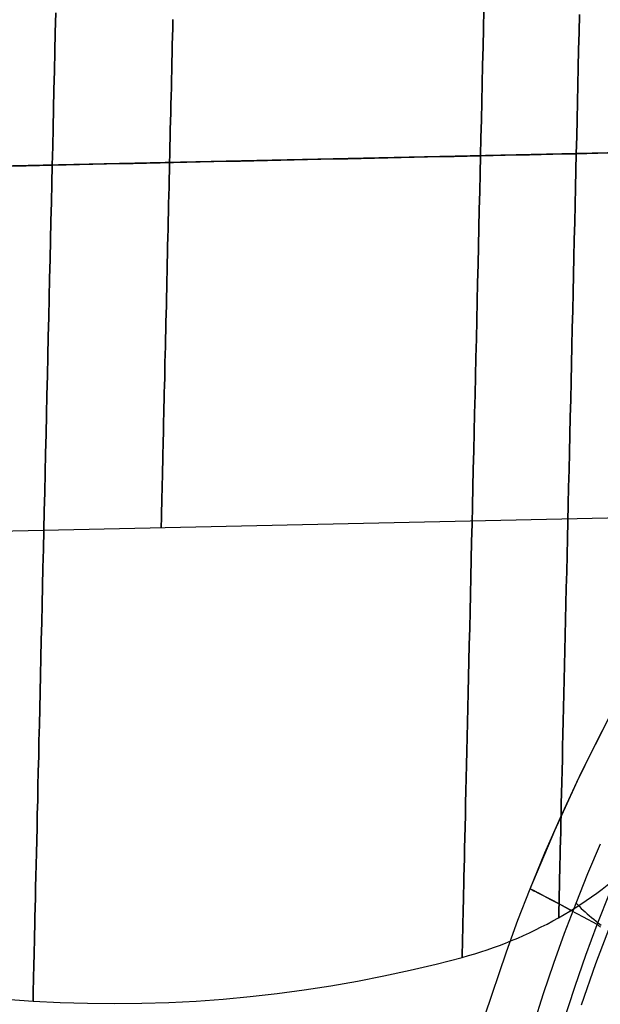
# Model space of a CAD drawing. Extents: x 35624 to 36541, y 4015 to 4839.
# Tile 35 of 150: x 35704 to 35784, y 4559 to 4695. Entities that reach past the tile are written whole.
import ezdxf

# ---------------------------------------------------------------- set-up
doc = ezdxf.new("R2010")
doc.units = 0
for name, color, linetype in [('FUSTO_INTERNO', 200, 'CONTINUOUS'), ('GAMBE', 96, 'CONTINUOUS'), ('IGES_LEVEL_1', 4, 'CONTINUOUS'), ('IGES_LEVEL_3', 87, 'CONTINUOUS')]:
    doc.layers.add(name, color=color, linetype=linetype)

msp = doc.modelspace()

# ---------------------------------------------------------------- linework, layer by layer
at = {"layer": 'FUSTO_INTERNO'}
for p, q in [((35783.31, 4594.68, -207.45), (35785.75, 4599.44, -207.45)), ((35780.96, 4589.86, -207.45), (35783.31, 4594.68, -207.45)), ((35778.71, 4585, -207.45), (35780.96, 4589.86, -207.45)), ((35776.57, 4580.1, -207.45), (35778.71, 4585, -207.45)), ((35774.53, 4575.15, -207.45), (35776.57, 4580.1, -207.45)), ((35772.85, 4570.8, -207.45), (35774.53, 4575.15, -207.45)), ((35771.24, 4566.43, -207.45), (35772.85, 4570.8, -207.45)), ((35768.26, 4557.61, -207.45), (35771.24, 4566.43, -207.45))]:
    msp.add_line(p, q, dxfattribs=at)
at = {"layer": 'GAMBE'}
for p, q in [((35785.71, 4570.44, -380.01), (35783.56, 4564.79, -380.01)), ((35783.56, 4564.79, -380.01), (35781.57, 4559.09, -380.01))]:
    msp.add_line(p, q, dxfattribs=at)
at = {"layer": 'IGES_LEVEL_1'}
for p, q in [((35781.58, 4591.17, -208.45), (35785.52, 4598.98, -208.45)), ((35777.92, 4583.22, -208.45), (35781.58, 4591.17, -208.45)), ((35774.53, 4575.15, -208.45), (35777.92, 4583.22, -208.45)), ((35782.51, 4577.27, -137), (35784.24, 4581.35, -137)), ((35780.86, 4573.17, -137), (35782.51, 4577.27, -137)), ((35772.85, 4570.8, -208.45), (35774.53, 4575.15, -208.45)), ((35774.63, 4575.09, -217.43), (35774.54, 4575.15, -207.29)), ((35774.54, 4575.15, -207.29), (35774.67, 4575.08, -197.16)), ((35774.97, 4574.91, -227.55), (35774.63, 4575.09, -217.43)), ((35774.67, 4575.08, -197.16), (35775.05, 4574.88, -187.04)), ((35775.55, 4574.61, -237.65), (35774.97, 4574.91, -227.55)), ((35775.05, 4574.88, -187.04), (35775.66, 4574.57, -176.94)), ((35776.36, 4574.18, -247.72), (35775.55, 4574.61, -237.65)), ((35775.66, 4574.57, -176.94), (35776.51, 4574.13, -166.88)), ((35777.4, 4573.64, -257.75), (35776.36, 4574.18, -247.72)), ((35776.51, 4574.13, -166.88), (35777.59, 4573.57, -156.86)), ((35783.8, 4570.22, -297.2), (35785.57, 4574.71, -297.2)), ((35778.67, 4572.96, -267.72), (35777.4, 4573.64, -257.75)), ((35777.59, 4573.57, -156.86), (35778.9, 4572.88, -146.9)), ((35780.16, 4572.17, -277.62), (35778.67, 4572.96, -267.72)), ((35778.9, 4572.88, -146.9), (35780.43, 4572.07, -137)), ((35779.29, 4569.03, -137), (35780.86, 4573.17, -137)), ((35780.86, 4573.17, -137), (35781.09, 4572.93, -135.97)), ((35781.09, 4572.93, -135.97), (35781.33, 4572.69, -134.97)), ((35781.33, 4572.69, -134.97), (35781.58, 4572.44, -134)), ((35781.88, 4571.25, -287.45), (35780.16, 4572.17, -277.62)), ((35781.58, 4572.44, -134), (35781.84, 4572.2, -133.06)), ((35781.84, 4572.2, -133.06), (35782.11, 4571.95, -132.15)), ((35783.8, 4570.22, -297.2), (35781.88, 4571.25, -287.45)), ((35782.11, 4571.95, -132.15), (35782.4, 4571.7, -131.27)), ((35782.4, 4571.7, -131.27), (35782.69, 4571.45, -130.41)), ((35782.69, 4571.45, -130.41), (35783, 4571.19, -129.58)), ((35771.24, 4566.43, -208.45), (35772.85, 4570.8, -208.45)), ((35782.22, 4565.98, -297.2), (35783.8, 4570.22, -297.2)), ((35783, 4571.19, -129.58), (35783.32, 4570.93, -128.77)), ((35783.32, 4570.93, -128.77), (35783.65, 4570.67, -127.99)), ((35783.65, 4570.67, -127.99), (35783.98, 4570.4, -127.23)), ((35783.8, 4570.22, -297.2), (35783.86, 4570.16, -297.52)), ((35783.86, 4570.16, -297.52), (35783.93, 4570.1, -297.83)), ((35783.93, 4570.1, -297.83), (35784, 4570.03, -298.15)), ((35783.98, 4570.4, -127.23), (35784.33, 4570.14, -126.49)), ((35784, 4570.03, -298.15), (35784.08, 4569.97, -298.46)), ((35784.08, 4569.97, -298.46), (35784.24, 4569.83, -299.07)), ((35777.8, 4564.86, -137), (35779.29, 4569.03, -137)), ((35768.26, 4557.61, -208.45), (35771.24, 4566.43, -208.45)), ((35780.72, 4561.71, -297.2), (35782.22, 4565.98, -297.2)), ((35776.39, 4560.67, -137), (35777.8, 4564.86, -137)), ((35775.05, 4556.45, -137), (35776.39, 4560.67, -137)), ((35777.93, 4553.11, -297.2), (35780.72, 4561.71, -297.2))]:
    msp.add_line(p, q, dxfattribs=at)
at = {"layer": 'IGES_LEVEL_3'}
for p, q in [((35768.14, 4696.56, 185.86), (35768.08, 4694, 186.3)), ((35768.08, 4694, -30.35), (35768.14, 4696.56, -29.91)), ((35709.05, 4696.13, -34.53), (35708.98, 4693.45, -34.98)), ((35708.98, 4693.45, 190.94), (35709.05, 4696.13, 190.48)), ((35725.21, 4695.21, 31.96), (35725.19, 4694.05, 31.49)), ((35725.19, 4694.05, 124.47), (35725.21, 4695.21, 123.99)), ((35781.34, 4695.91, -24.85), (35781.28, 4693.46, -25.27)), ((35781.28, 4693.46, 181.22), (35781.34, 4695.91, 180.8)), ((35725.19, 4694.05, 31.49), (35725.16, 4692.88, 31.05)), ((35725.16, 4692.88, 124.91), (35725.19, 4694.05, 124.47)), ((35768.08, 4694, 186.3), (35768.03, 4691.44, 186.68)), ((35768.03, 4691.44, -30.73), (35768.08, 4694, -30.35)), ((35708.98, 4693.45, -34.98), (35708.92, 4690.79, -35.38)), ((35708.92, 4690.79, 191.33), (35708.98, 4693.45, 190.94)), ((35725.16, 4692.88, 31.05), (35725.13, 4691.71, 30.64)), ((35725.13, 4691.71, 125.32), (35725.16, 4692.88, 124.91)), ((35781.28, 4693.46, -25.27), (35781.22, 4691.02, -25.62)), ((35781.22, 4691.02, 181.58), (35781.28, 4693.46, 181.22)), ((35725.13, 4691.71, 30.64), (35725.11, 4690.53, 30.26)), ((35725.11, 4690.53, 125.7), (35725.13, 4691.71, 125.32)), ((35768.03, 4691.44, 186.68), (35767.97, 4688.9, 186.99)), ((35767.97, 4688.9, -31.04), (35768.03, 4691.44, -30.73)), ((35781.22, 4691.02, -25.62), (35781.17, 4688.6, -25.93)), ((35781.17, 4688.6, 181.88), (35781.22, 4691.02, 181.58)), ((35708.92, 4690.79, -35.38), (35708.86, 4688.13, -35.71)), ((35708.86, 4688.13, 191.66), (35708.92, 4690.79, 191.33)), ((35725.11, 4690.53, 30.26), (35725.08, 4689.36, 29.91)), ((35725.08, 4689.36, 126.05), (35725.11, 4690.53, 125.7)), ((35725.08, 4689.36, 29.91), (35725.05, 4688.18, 29.59)), ((35725.05, 4688.18, 126.37), (35725.08, 4689.36, 126.05)), ((35767.97, 4688.9, 186.99), (35767.91, 4686.36, 187.25)), ((35767.91, 4686.36, -31.3), (35767.97, 4688.9, -31.04)), ((35781.17, 4688.6, -25.93), (35781.11, 4686.19, -26.17)), ((35781.11, 4686.19, 182.12), (35781.17, 4688.6, 181.88)), ((35708.86, 4688.13, -35.71), (35708.8, 4685.49, -35.97)), ((35708.8, 4685.49, 191.93), (35708.86, 4688.13, 191.66)), ((35725.02, 4687, 29.3), (35725, 4685.83, 29.04)), ((35725, 4685.83, 126.91), (35725.02, 4687, 126.65)), ((35725.05, 4688.18, 29.59), (35725.02, 4687, 29.3)), ((35725.02, 4687, 126.65), (35725.05, 4688.18, 126.37)), ((35708.8, 4685.49, -35.97), (35708.74, 4682.87, -36.18)), ((35708.74, 4682.87, 192.13), (35708.8, 4685.49, 191.93)), ((35725, 4685.83, 29.04), (35724.97, 4684.65, 28.81)), ((35724.97, 4684.65, 127.14), (35725, 4685.83, 126.91)), ((35767.91, 4686.36, 187.25), (35767.85, 4683.85, 187.45)), ((35767.85, 4683.85, -31.49), (35767.91, 4686.36, -31.3)), ((35781.11, 4686.19, -26.17), (35781.06, 4683.79, -26.36)), ((35781.06, 4683.79, 182.31), (35781.11, 4686.19, 182.12)), ((35724.97, 4684.65, 28.81), (35724.94, 4683.49, 28.61)), ((35724.94, 4683.49, 127.34), (35724.97, 4684.65, 127.14)), ((35708.74, 4682.87, -36.18), (35708.68, 4680.26, -36.32)), ((35708.68, 4680.26, 192.28), (35708.74, 4682.87, 192.13)), ((35724.94, 4683.49, 28.61), (35724.92, 4682.32, 28.44)), ((35724.92, 4682.32, 127.51), (35724.94, 4683.49, 127.34)), ((35767.85, 4683.85, 187.45), (35767.79, 4681.35, 187.58)), ((35767.79, 4681.35, -31.63), (35767.85, 4683.85, -31.49)), ((35781.06, 4683.79, -26.36), (35781, 4681.41, -26.49)), ((35781, 4681.41, 182.44), (35781.06, 4683.79, 182.31)), ((35724.92, 4682.32, 28.44), (35724.89, 4681.16, 28.3)), ((35724.89, 4681.16, 127.66), (35724.92, 4682.32, 127.51)), ((35781, 4681.41, -26.49), (35780.95, 4679.05, -26.57)), ((35780.95, 4679.05, 182.52), (35781, 4681.41, 182.44)), ((35708.68, 4680.26, -36.32), (35708.62, 4677.68, -36.41)), ((35708.62, 4677.68, 192.36), (35708.68, 4680.26, 192.28)), ((35724.89, 4681.16, 28.3), (35724.86, 4680.01, 28.18)), ((35724.86, 4680.01, 127.77), (35724.89, 4681.16, 127.66)), ((35767.79, 4681.35, 187.58), (35767.74, 4678.87, 187.67)), ((35767.74, 4678.87, -31.71), (35767.79, 4681.35, -31.63)), ((35724.84, 4678.86, 28.09), (35724.81, 4677.72, 28.03)), ((35724.81, 4677.72, 127.93), (35724.84, 4678.86, 127.86)), ((35724.86, 4680.01, 28.18), (35724.84, 4678.86, 28.09)), ((35724.84, 4678.86, 127.86), (35724.86, 4680.01, 127.77)), ((35767.74, 4678.87, 187.67), (35767.68, 4676.41, 187.69)), ((35767.68, 4676.41, -31.74), (35767.74, 4678.87, -31.71)), ((35780.95, 4679.05, -26.57), (35780.9, 4676.7, -26.59)), ((35780.9, 4676.7, 182.55), (35780.95, 4679.05, 182.52)), ((35708.62, 4677.68, -36.41), (35708.56, 4675.12, -36.44)), ((35708.56, 4675.12, 192.39), (35708.62, 4677.68, 192.36)), ((35724.81, 4677.72, 28.03), (35724.79, 4676.59, 27.99)), ((35724.79, 4676.59, 127.96), (35724.81, 4677.72, 127.93)), ((35790.05, 4676.9, 27.98), (35659.47, 4674.04, 27.98)), ((35790.05, 4676.9, 127.98), (35659.47, 4674.04, 127.98)), ((35724.79, 4676.59, 27.99), (35724.76, 4675.47, 27.98)), ((35724.76, 4675.47, 127.98), (35724.79, 4676.59, 127.96)), ((35767.68, 4676.41, 187.69), (35767.62, 4673.96, 187.67)), ((35767.62, 4673.96, -31.71), (35767.68, 4676.41, -31.74)), ((35780.9, 4676.7, -26.59), (35780.84, 4674.36, -26.57)), ((35780.84, 4674.36, 182.52), (35780.9, 4676.7, 182.55)), ((35708.56, 4675.12, -36.44), (35708.5, 4672.55, -36.41)), ((35708.5, 4672.55, 192.36), (35708.56, 4675.12, 192.39)), ((35724.76, 4675.47, 27.98), (35724.73, 4674.35, 27.99)), ((35724.73, 4674.35, 127.96), (35724.76, 4675.47, 127.98)), ((35724.73, 4674.35, 27.99), (35724.71, 4673.22, 28.03)), ((35724.71, 4673.22, 127.93), (35724.73, 4674.35, 127.96)), ((35767.62, 4673.96, 187.67), (35767.57, 4671.48, 187.58)), ((35767.57, 4671.48, -31.63), (35767.62, 4673.96, -31.71)), ((35780.84, 4674.36, -26.57), (35780.79, 4672, -26.49)), ((35780.79, 4672, 182.44), (35780.84, 4674.36, 182.52)), ((35708.5, 4672.55, -36.41), (35708.44, 4669.97, -36.32)), ((35708.44, 4669.97, 192.28), (35708.5, 4672.55, 192.36)), ((35724.68, 4672.08, 28.09), (35724.66, 4670.94, 28.18)), ((35724.66, 4670.94, 127.77), (35724.68, 4672.08, 127.86)), ((35724.71, 4673.22, 28.03), (35724.68, 4672.08, 28.09)), ((35724.68, 4672.08, 127.86), (35724.71, 4673.22, 127.93)), ((35780.79, 4672, -26.49), (35780.73, 4669.62, -26.36)), ((35780.73, 4669.62, 182.31), (35780.79, 4672, 182.44)), ((35724.66, 4670.94, 28.18), (35724.63, 4669.78, 28.3)), ((35724.63, 4669.78, 127.66), (35724.66, 4670.94, 127.77)), ((35767.57, 4671.48, 187.58), (35767.51, 4668.98, 187.45)), ((35767.51, 4668.98, -31.49), (35767.57, 4671.48, -31.63)), ((35708.44, 4669.97, -36.32), (35708.38, 4667.36, -36.18)), ((35708.38, 4667.36, 192.13), (35708.44, 4669.97, 192.28)), ((35724.63, 4669.78, 28.3), (35724.6, 4668.62, 28.44)), ((35724.6, 4668.62, 127.51), (35724.63, 4669.78, 127.66)), ((35780.73, 4669.62, -26.36), (35780.68, 4667.22, -26.17)), ((35780.68, 4667.22, 182.12), (35780.73, 4669.62, 182.31)), ((35724.6, 4668.62, 28.44), (35724.58, 4667.46, 28.61)), ((35724.58, 4667.46, 127.34), (35724.6, 4668.62, 127.51)), ((35767.51, 4668.98, 187.45), (35767.45, 4666.46, 187.25)), ((35767.45, 4666.46, -31.3), (35767.51, 4668.98, -31.49)), ((35708.38, 4667.36, -36.18), (35708.32, 4664.74, -35.97)), ((35708.32, 4664.74, 191.93), (35708.38, 4667.36, 192.13)), ((35724.58, 4667.46, 28.61), (35724.55, 4666.29, 28.81)), ((35724.55, 4666.29, 127.14), (35724.58, 4667.46, 127.34)), ((35767.45, 4666.46, 187.25), (35767.39, 4663.93, 186.99)), ((35767.39, 4663.93, -31.04), (35767.45, 4666.46, -31.3)), ((35780.68, 4667.22, -26.17), (35780.62, 4664.81, -25.93)), ((35780.62, 4664.81, 181.88), (35780.68, 4667.22, 182.12)), ((35724.52, 4665.12, 29.04), (35724.49, 4663.94, 29.3)), ((35724.49, 4663.94, 126.65), (35724.52, 4665.12, 126.91)), ((35724.55, 4666.29, 28.81), (35724.52, 4665.12, 29.04)), ((35724.52, 4665.12, 126.91), (35724.55, 4666.29, 127.14)), ((35708.32, 4664.74, -35.97), (35708.26, 4662.1, -35.71)), ((35708.26, 4662.1, 191.66), (35708.32, 4664.74, 191.93)), ((35724.49, 4663.94, 29.3), (35724.47, 4662.76, 29.59)), ((35724.47, 4662.76, 126.37), (35724.49, 4663.94, 126.65)), ((35767.39, 4663.93, 186.99), (35767.33, 4661.39, 186.68)), ((35767.33, 4661.39, -30.73), (35767.39, 4663.93, -31.04)), ((35780.62, 4664.81, -25.93), (35780.57, 4662.38, -25.62)), ((35780.57, 4662.38, 181.58), (35780.62, 4664.81, 181.88)), ((35724.47, 4662.76, 29.59), (35724.44, 4661.59, 29.91)), ((35724.44, 4661.59, 126.05), (35724.47, 4662.76, 126.37)), ((35780.57, 4662.38, -25.62), (35780.51, 4659.94, -25.27)), ((35780.51, 4659.94, 181.22), (35780.57, 4662.38, 181.58)), ((35708.26, 4662.1, -35.71), (35708.2, 4659.45, -35.38)), ((35708.2, 4659.45, 191.33), (35708.26, 4662.1, 191.66)), ((35724.44, 4661.59, 29.91), (35724.41, 4660.41, 30.26)), ((35724.41, 4660.41, 125.7), (35724.44, 4661.59, 126.05)), ((35767.33, 4661.39, 186.68), (35767.28, 4658.83, 186.3)), ((35767.28, 4658.83, -30.35), (35767.33, 4661.39, -30.73)), ((35724.41, 4660.41, 30.26), (35724.39, 4659.23, 30.64)), ((35724.39, 4659.23, 125.32), (35724.41, 4660.41, 125.7)), ((35780.51, 4659.94, -25.27), (35780.45, 4657.5, -24.85)), ((35780.45, 4657.5, 180.8), (35780.51, 4659.94, 181.22)), ((35708.2, 4659.45, -35.38), (35708.14, 4656.78, -34.98)), ((35708.14, 4656.78, 190.94), (35708.2, 4659.45, 191.33)), ((35724.39, 4659.23, 30.64), (35724.36, 4658.06, 31.05)), ((35724.36, 4658.06, 124.91), (35724.39, 4659.23, 125.32)), ((35767.28, 4658.83, 186.3), (35767.22, 4656.26, 185.86)), ((35767.22, 4656.26, -29.91), (35767.28, 4658.83, -30.35)), ((35724.36, 4658.06, 31.05), (35724.33, 4656.9, 31.49)), ((35724.33, 4656.9, 124.47), (35724.36, 4658.06, 124.91)), ((35780.45, 4657.5, -24.85), (35780.4, 4655.04, -24.37)), ((35780.4, 4655.04, 180.32), (35780.45, 4657.5, 180.8)), ((35708.14, 4656.78, -34.98), (35708.08, 4654.1, -34.53)), ((35708.08, 4654.1, 190.48), (35708.14, 4656.78, 190.94)), ((35724.31, 4655.73, 31.96), (35724.28, 4654.58, 32.46)), ((35724.28, 4654.58, 123.49), (35724.31, 4655.73, 123.99)), ((35724.33, 4656.9, 31.49), (35724.31, 4655.73, 31.96)), ((35724.31, 4655.73, 123.99), (35724.33, 4656.9, 124.47)), ((35767.22, 4656.26, 185.86), (35767.16, 4653.69, 185.36)), ((35767.16, 4653.69, -29.4), (35767.22, 4656.26, -29.91)), ((35724.28, 4654.58, 32.46), (35724.25, 4653.43, 33)), ((35724.25, 4653.43, 122.96), (35724.28, 4654.58, 123.49)), ((35780.4, 4655.04, -24.37), (35780.34, 4652.59, -23.83)), ((35780.34, 4652.59, 179.78), (35780.4, 4655.04, 180.32)), ((35708.08, 4654.1, -34.53), (35708.02, 4651.42, -34)), ((35708.02, 4651.42, 189.95), (35708.08, 4654.1, 190.48)), ((35724.25, 4653.43, 33), (35724.23, 4652.29, 33.56)), ((35724.23, 4652.29, 122.39), (35724.25, 4653.43, 122.96)), ((35767.16, 4653.69, 185.36), (35767.1, 4651.11, 184.79)), ((35767.1, 4651.11, -28.84), (35767.16, 4653.69, -29.4)), ((35724.23, 4652.29, 33.56), (35724.2, 4651.16, 34.16)), ((35724.2, 4651.16, 121.8), (35724.23, 4652.29, 122.39)), ((35780.34, 4652.59, -23.83), (35780.28, 4650.12, -23.22)), ((35780.28, 4650.12, 179.18), (35780.34, 4652.59, 179.78)), ((35708.02, 4651.42, -34), (35707.96, 4648.73, -33.41)), ((35707.96, 4648.73, 189.36), (35708.02, 4651.42, 189.95)), ((35724.2, 4651.16, 34.16), (35724.18, 4650.05, 34.78)), ((35724.18, 4650.05, 121.17), (35724.2, 4651.16, 121.8)), ((35767.1, 4651.11, 184.79), (35767.04, 4648.53, 184.16)), ((35767.04, 4648.53, -28.2), (35767.1, 4651.11, -28.84)), ((35780.28, 4650.12, -23.22), (35780.23, 4647.66, -22.56)), ((35780.23, 4647.66, 178.51), (35780.28, 4650.12, 179.18)), ((35724.15, 4648.94, 35.44), (35724.12, 4647.86, 36.13)), ((35724.12, 4647.86, 119.83), (35724.15, 4648.94, 120.51)), ((35724.18, 4650.05, 34.78), (35724.15, 4648.94, 35.44)), ((35724.15, 4648.94, 120.51), (35724.18, 4650.05, 121.17)), ((35707.96, 4648.73, -33.41), (35707.89, 4646.04, -32.75)), ((35707.89, 4646.04, 188.7), (35707.96, 4648.73, 189.36)), ((35724.12, 4647.86, 36.13), (35724.1, 4646.78, 36.84)), ((35724.1, 4646.78, 119.11), (35724.12, 4647.86, 119.83)), ((35767.04, 4648.53, 184.16), (35766.98, 4645.94, 183.46)), ((35766.98, 4645.94, -27.5), (35767.04, 4648.53, -28.2)), ((35780.23, 4647.66, -22.56), (35780.17, 4645.2, -21.83)), ((35780.17, 4645.2, 177.78), (35780.23, 4647.66, 178.51)), ((35724.1, 4646.78, 36.84), (35724.08, 4645.72, 37.59)), ((35724.08, 4645.72, 118.37), (35724.1, 4646.78, 119.11)), ((35707.89, 4646.04, -32.75), (35707.83, 4643.34, -32.02)), ((35707.83, 4643.34, 187.97), (35707.89, 4646.04, 188.7)), ((35724.05, 4644.68, 38.36), (35724.03, 4643.66, 39.16)), ((35724.03, 4643.66, 116.79), (35724.05, 4644.68, 117.59)), ((35724.08, 4645.72, 37.59), (35724.05, 4644.68, 38.36)), ((35724.05, 4644.68, 117.59), (35724.08, 4645.72, 118.37)), ((35766.98, 4645.94, 183.46), (35766.92, 4643.36, 182.69)), ((35766.92, 4643.36, -26.74), (35766.98, 4645.94, -27.5)), ((35780.17, 4645.2, -21.83), (35780.12, 4642.74, -21.03)), ((35780.12, 4642.74, 176.98), (35780.17, 4645.2, 177.78)), ((35707.83, 4643.34, -32.02), (35707.77, 4640.65, -31.22)), ((35707.77, 4640.65, 187.17), (35707.83, 4643.34, 187.97)), ((35724.03, 4643.66, 39.16), (35724.01, 4642.66, 39.99)), ((35724.01, 4642.66, 115.97), (35724.03, 4643.66, 116.79)), ((35766.92, 4643.36, 182.69), (35766.86, 4640.78, 181.86)), ((35766.86, 4640.78, -25.91), (35766.92, 4643.36, -26.74)), ((35724.01, 4642.66, 39.99), (35723.98, 4641.68, 40.84)), ((35723.98, 4641.68, 115.11), (35724.01, 4642.66, 115.97)), ((35780.12, 4642.74, -21.03), (35780.06, 4640.29, -20.17)), ((35780.06, 4640.29, 176.13), (35780.12, 4642.74, 176.98)), ((35707.77, 4640.65, -31.22), (35707.71, 4637.96, -30.35)), ((35707.71, 4637.96, 186.31), (35707.77, 4640.65, 187.17)), ((35723.96, 4640.72, 41.72), (35723.94, 4639.79, 42.62)), ((35723.94, 4639.79, 113.33), (35723.96, 4640.72, 114.24)), ((35723.98, 4641.68, 40.84), (35723.96, 4640.72, 41.72)), ((35723.96, 4640.72, 114.24), (35723.98, 4641.68, 115.11)), ((35766.86, 4640.78, 181.86), (35766.8, 4638.21, 180.96)), ((35766.8, 4638.21, -25), (35766.86, 4640.78, -25.91)), ((35723.94, 4639.79, 42.62), (35723.92, 4638.87, 43.55)), ((35723.92, 4638.87, 112.41), (35723.94, 4639.79, 113.33)), ((35780.06, 4640.29, -20.17), (35780, 4637.85, -19.25)), ((35780, 4637.85, 175.2), (35780.06, 4640.29, 176.13)), ((35707.71, 4637.96, -30.35), (35707.65, 4635.28, -29.41)), ((35707.65, 4635.28, 185.37), (35707.71, 4637.96, 186.31)), ((35723.9, 4637.99, 44.5), (35723.88, 4637.13, 45.47)), ((35723.88, 4637.13, 110.48), (35723.9, 4637.99, 111.46)), ((35723.92, 4638.87, 43.55), (35723.9, 4637.99, 44.5)), ((35723.9, 4637.99, 111.46), (35723.92, 4638.87, 112.41)), ((35766.8, 4638.21, 180.96), (35766.74, 4635.65, 179.99)), ((35766.74, 4635.65, -24.04), (35766.8, 4638.21, -25)), ((35723.88, 4637.13, 45.47), (35723.86, 4636.29, 46.46)), ((35723.86, 4636.29, 109.49), (35723.88, 4637.13, 110.48)), ((35780, 4637.85, -19.25), (35779.95, 4635.42, -18.26)), ((35779.95, 4635.42, 174.22), (35780, 4637.85, 175.2)), ((35707.65, 4635.28, -29.41), (35707.59, 4632.61, -28.4)), ((35707.59, 4632.61, 184.36), (35707.65, 4635.28, 185.37)), ((35723.84, 4635.48, 47.47), (35723.82, 4634.7, 48.5)), ((35723.82, 4634.7, 107.45), (35723.84, 4635.48, 108.48)), ((35723.86, 4636.29, 46.46), (35723.84, 4635.48, 47.47)), ((35723.84, 4635.48, 108.48), (35723.86, 4636.29, 109.49)), ((35766.74, 4635.65, 179.99), (35766.68, 4633.1, 178.95)), ((35766.68, 4633.1, -23), (35766.74, 4635.65, -24.04)), ((35779.95, 4635.42, -18.26), (35779.89, 4633.01, -17.21)), ((35779.89, 4633.01, 173.16), (35779.95, 4635.42, 174.22)), ((35723.81, 4633.95, 49.55), (35723.79, 4633.23, 50.62)), ((35723.79, 4633.23, 105.34), (35723.81, 4633.95, 106.4)), ((35723.82, 4634.7, 48.5), (35723.81, 4633.95, 49.55)), ((35723.81, 4633.95, 106.4), (35723.82, 4634.7, 107.45)), ((35707.59, 4632.61, -28.4), (35707.52, 4629.95, -27.32)), ((35707.52, 4629.95, 183.28), (35707.59, 4632.61, 184.36)), ((35723.77, 4632.54, 51.7), (35723.76, 4631.88, 52.79)), ((35723.76, 4631.88, 103.16), (35723.77, 4632.54, 104.26)), ((35723.79, 4633.23, 50.62), (35723.77, 4632.54, 51.7)), ((35723.77, 4632.54, 104.26), (35723.79, 4633.23, 105.34)), ((35766.68, 4633.1, 178.95), (35766.63, 4630.57, 177.85)), ((35766.63, 4630.57, -21.9), (35766.68, 4633.1, -23)), ((35779.89, 4633.01, -17.21), (35779.84, 4630.61, -16.09)), ((35779.84, 4630.61, 172.05), (35779.89, 4633.01, 173.16)), ((35723.74, 4631.24, 53.89), (35723.73, 4630.64, 55.01)), ((35723.73, 4630.64, 100.94), (35723.74, 4631.24, 102.06)), ((35723.76, 4631.88, 52.79), (35723.74, 4631.24, 53.89)), ((35723.74, 4631.24, 102.06), (35723.76, 4631.88, 103.16)), ((35707.52, 4629.95, -27.32), (35707.46, 4627.31, -26.17)), ((35707.46, 4627.31, 182.12), (35707.52, 4629.95, 183.28)), ((35723.72, 4630.07, 56.14), (35723.7, 4629.53, 57.28)), ((35723.7, 4629.53, 98.68), (35723.72, 4630.07, 99.81)), ((35723.73, 4630.64, 55.01), (35723.72, 4630.07, 56.14)), ((35723.72, 4630.07, 99.81), (35723.73, 4630.64, 100.94)), ((35766.63, 4630.57, 177.85), (35766.57, 4628.05, 176.68)), ((35766.57, 4628.05, -20.72), (35766.63, 4630.57, -21.9)), ((35779.84, 4630.61, -16.09), (35779.78, 4628.23, -14.91)), ((35779.78, 4628.23, 170.86), (35779.84, 4630.61, 172.05)), ((35723.68, 4628.55, 59.57), (35723.67, 4628.1, 60.73)), ((35723.67, 4628.1, 95.22), (35723.68, 4628.55, 96.38)), ((35723.69, 4629.02, 58.42), (35723.68, 4628.55, 59.57)), ((35723.68, 4628.55, 96.38), (35723.69, 4629.02, 97.53)), ((35723.7, 4629.53, 57.28), (35723.69, 4629.02, 58.42)), ((35723.69, 4629.02, 97.53), (35723.7, 4629.53, 98.68)), ((35707.46, 4627.31, -26.17), (35707.4, 4624.68, -24.95)), ((35707.4, 4624.68, 180.9), (35707.46, 4627.31, 182.12)), ((35723.65, 4627.31, 63.05), (35723.64, 4626.95, 64.22)), ((35723.64, 4626.95, 91.73), (35723.65, 4627.31, 92.9)), ((35723.66, 4627.69, 61.89), (35723.65, 4627.31, 63.05)), ((35723.65, 4627.31, 92.9), (35723.66, 4627.69, 94.06)), ((35723.67, 4628.1, 60.73), (35723.66, 4627.69, 61.89)), ((35723.66, 4627.69, 94.06), (35723.67, 4628.1, 95.22)), ((35766.57, 4628.05, 176.68), (35766.51, 4625.55, 175.44)), ((35766.51, 4625.55, -19.48), (35766.57, 4628.05, -20.72)), ((35779.78, 4628.23, -14.91), (35779.73, 4625.87, -13.66)), ((35779.73, 4625.87, 169.62), (35779.78, 4628.23, 170.86)), ((35788.89, 4626.44, 77.98), (35658.31, 4623.57, 77.98)), ((35723.62, 4625.85, 68.88), (35723.61, 4625.64, 70.04)), ((35723.61, 4625.64, 85.92), (35723.62, 4625.85, 87.07)), ((35723.61, 4625.64, 70.04), (35723.61, 4625.47, 71.19)), ((35723.61, 4625.47, 84.76), (35723.61, 4625.64, 85.92)), ((35723.63, 4626.34, 66.55), (35723.62, 4626.08, 67.72)), ((35723.62, 4626.08, 88.24), (35723.63, 4626.34, 89.4)), ((35723.62, 4626.08, 67.72), (35723.62, 4625.85, 68.88)), ((35723.62, 4625.85, 87.07), (35723.62, 4626.08, 88.24)), ((35723.64, 4626.63, 65.39), (35723.63, 4626.34, 66.55)), ((35723.63, 4626.34, 89.4), (35723.64, 4626.63, 90.57)), ((35723.64, 4626.95, 64.22), (35723.64, 4626.63, 65.39)), ((35723.64, 4626.63, 90.57), (35723.64, 4626.95, 91.73)), ((35779.73, 4625.87, -13.66), (35779.67, 4623.53, -12.35)), ((35779.67, 4623.53, 168.31), (35779.73, 4625.87, 169.62)), ((35707.4, 4624.68, -24.95), (35707.34, 4622.08, -23.65)), ((35707.34, 4622.08, 179.61), (35707.4, 4624.68, 180.9)), ((35723.61, 4625.33, 72.34), (35723.6, 4625.21, 73.48)), ((35723.6, 4625.21, 82.47), (35723.61, 4625.33, 83.61)), ((35723.6, 4625.21, 73.48), (35723.6, 4625.12, 74.62)), ((35723.6, 4625.12, 81.33), (35723.6, 4625.21, 82.47)), ((35723.6, 4625.12, 74.62), (35723.6, 4625.05, 75.75)), ((35723.6, 4625.05, 80.21), (35723.6, 4625.12, 81.33)), ((35723.6, 4625.05, 75.75), (35723.6, 4625.02, 76.87)), ((35723.6, 4625.02, 79.09), (35723.6, 4625.05, 80.21)), ((35723.6, 4625.02, 76.87), (35723.6, 4625, 77.98)), ((35723.6, 4625, 77.98), (35723.6, 4625.02, 79.09)), ((35723.61, 4625.47, 71.19), (35723.61, 4625.33, 72.34)), ((35723.61, 4625.33, 83.61), (35723.61, 4625.47, 84.76)), ((35766.51, 4625.55, 175.44), (35766.45, 4623.08, 174.13)), ((35766.45, 4623.08, -18.18), (35766.51, 4625.55, -19.48)), ((35766.45, 4623.08, 174.13), (35766.4, 4620.63, 172.75)), ((35766.4, 4620.63, -16.8), (35766.45, 4623.08, -18.18)), ((35779.67, 4623.53, -12.35), (35779.62, 4621.23, -10.98)), ((35779.62, 4621.23, 166.93), (35779.67, 4623.53, 168.31)), ((35707.34, 4622.08, -23.65), (35707.28, 4619.5, -22.29)), ((35707.28, 4619.5, 178.24), (35707.34, 4622.08, 179.61)), ((35766.4, 4620.63, 172.75), (35766.34, 4618.2, 171.31)), ((35766.34, 4618.2, -15.36), (35766.4, 4620.63, -16.8)), ((35779.62, 4621.23, -10.98), (35779.57, 4618.95, -9.55)), ((35779.57, 4618.95, 165.5), (35779.62, 4621.23, 166.93)), ((35707.28, 4619.5, -22.29), (35707.23, 4616.94, -20.86)), ((35707.23, 4616.94, 176.81), (35707.28, 4619.5, 178.24)), ((35779.57, 4618.95, -9.55), (35779.52, 4616.7, -8.05)), ((35779.52, 4616.7, 164), (35779.57, 4618.95, 165.5)), ((35766.34, 4618.2, 171.31), (35766.29, 4615.81, 169.81)), ((35766.29, 4615.81, -13.86), (35766.34, 4618.2, -15.36)), ((35707.23, 4616.94, -20.86), (35707.17, 4614.42, -19.36)), ((35707.17, 4614.42, 175.31), (35707.23, 4616.94, 176.81)), ((35779.52, 4616.7, -8.05), (35779.47, 4614.49, -6.49)), ((35779.47, 4614.49, 162.45), (35779.52, 4616.7, 164)), ((35766.29, 4615.81, 169.81), (35766.23, 4613.46, 168.24)), ((35766.23, 4613.46, -12.29), (35766.29, 4615.81, -13.86)), ((35707.17, 4614.42, -19.36), (35707.11, 4611.92, -17.79)), ((35707.11, 4611.92, 173.74), (35707.17, 4614.42, 175.31)), ((35766.23, 4613.46, 168.24), (35766.18, 4611.14, 166.61)), ((35766.18, 4611.14, -10.65), (35766.23, 4613.46, -12.29)), ((35779.47, 4614.49, -6.49), (35779.42, 4612.31, -4.88)), ((35779.42, 4612.31, 160.83), (35779.47, 4614.49, 162.45)), ((35779.42, 4612.31, -4.88), (35779.37, 4610.18, -3.21)), ((35779.37, 4610.18, 159.16), (35779.42, 4612.31, 160.83)), ((35707.11, 4611.92, -17.79), (35707.05, 4609.47, -16.15)), ((35707.05, 4609.47, 172.1), (35707.11, 4611.92, 173.74)), ((35766.18, 4611.14, 166.61), (35766.13, 4608.85, 164.91)), ((35766.13, 4608.85, -8.96), (35766.18, 4611.14, -10.65)), ((35707.05, 4609.47, -16.15), (35707, 4607.05, -14.45)), ((35707, 4607.05, 170.4), (35707.05, 4609.47, 172.1)), ((35779.37, 4610.18, -3.21), (35779.32, 4608.08, -1.48)), ((35779.32, 4608.08, 157.43), (35779.37, 4610.18, 159.16)), ((35766.13, 4608.85, 164.91), (35766.08, 4606.61, 163.16)), ((35766.08, 4606.61, -7.2), (35766.13, 4608.85, -8.96)), ((35779.32, 4608.08, -1.48), (35779.27, 4606.03, 0.31)), ((35779.27, 4606.03, 155.64), (35779.32, 4608.08, 157.43)), ((35707, 4607.05, -14.45), (35706.94, 4604.67, -12.68)), ((35706.94, 4604.67, 168.63), (35707, 4607.05, 170.4)), ((35766.08, 4606.61, 163.16), (35766.03, 4604.42, 161.34)), ((35766.03, 4604.42, -5.39), (35766.08, 4606.61, -7.2)), ((35779.27, 4606.03, 0.31), (35779.23, 4604.03, 2.15)), ((35779.23, 4604.03, 153.81), (35779.27, 4606.03, 155.64)), ((35706.94, 4604.67, -12.68), (35706.89, 4602.33, -10.85)), ((35706.89, 4602.33, 166.8), (35706.94, 4604.67, 168.63)), ((35766.03, 4604.42, 161.34), (35765.98, 4602.26, 159.47)), ((35765.98, 4602.26, -3.51), (35766.03, 4604.42, -5.39)), ((35779.23, 4604.03, 2.15), (35779.18, 4602.07, 4.04)), ((35779.18, 4602.07, 151.92), (35779.23, 4604.03, 153.81)), ((35706.89, 4602.33, -10.85), (35706.84, 4600.04, -8.96)), ((35706.84, 4600.04, 164.91), (35706.89, 4602.33, 166.8)), ((35765.98, 4602.26, 159.47), (35765.93, 4600.16, 157.54)), ((35765.93, 4600.16, -1.59), (35765.98, 4602.26, -3.51)), ((35779.18, 4602.07, 4.04), (35779.14, 4600.16, 5.97)), ((35779.14, 4600.16, 149.98), (35779.18, 4602.07, 151.92)), ((35706.84, 4600.04, -8.96), (35706.79, 4597.79, -7)), ((35706.79, 4597.79, 162.96), (35706.84, 4600.04, 164.91)), ((35765.93, 4600.16, 157.54), (35765.88, 4598.11, 155.56)), ((35765.88, 4598.11, 0.4), (35765.93, 4600.16, -1.59)), ((35779.14, 4600.16, 5.97), (35779.09, 4598.31, 7.96)), ((35779.09, 4598.31, 147.99), (35779.14, 4600.16, 149.98)), ((35706.79, 4597.79, -7), (35706.73, 4595.6, -4.99)), ((35706.73, 4595.6, 160.95), (35706.79, 4597.79, 162.96)), ((35765.88, 4598.11, 155.56), (35765.83, 4596.11, 153.52)), ((35765.83, 4596.11, 2.43), (35765.88, 4598.11, 0.4)), ((35779.09, 4598.31, 7.96), (35779.05, 4596.51, 9.99)), ((35779.05, 4596.51, 145.96), (35779.09, 4598.31, 147.99)), ((35765.83, 4596.11, 153.52), (35765.79, 4594.16, 151.44)), ((35765.79, 4594.16, 4.51), (35765.83, 4596.11, 2.43)), ((35779.05, 4596.51, 9.99), (35779.01, 4594.76, 12.07)), ((35779.01, 4594.76, 143.89), (35779.05, 4596.51, 145.96)), ((35706.73, 4595.6, -4.99), (35706.69, 4593.46, -2.92)), ((35706.69, 4593.46, 158.88), (35706.73, 4595.6, 160.95)), ((35779.01, 4594.76, 12.07), (35778.97, 4593.07, 14.18)), ((35778.97, 4593.07, 141.77), (35779.01, 4594.76, 143.89)), ((35706.69, 4593.46, -2.92), (35706.64, 4591.37, -0.8)), ((35706.64, 4591.37, 156.76), (35706.69, 4593.46, 158.88)), ((35765.79, 4594.16, 151.44), (35765.75, 4592.27, 149.31)), ((35765.75, 4592.27, 6.65), (35765.79, 4594.16, 4.51)), ((35778.97, 4593.07, 14.18), (35778.94, 4591.44, 16.34)), ((35778.94, 4591.44, 139.61), (35778.97, 4593.07, 141.77)), ((35765.75, 4592.27, 149.31), (35765.7, 4590.44, 147.13)), ((35765.7, 4590.44, 8.82), (35765.75, 4592.27, 6.65)), ((35706.64, 4591.37, -0.8), (35706.59, 4589.34, 1.37)), ((35706.59, 4589.34, 154.58), (35706.64, 4591.37, 156.76)), ((35765.7, 4590.44, 147.13), (35765.66, 4588.67, 144.91)), ((35765.66, 4588.67, 11.04), (35765.7, 4590.44, 8.82)), ((35778.94, 4591.44, 16.34), (35778.9, 4589.87, 18.53)), ((35778.9, 4589.87, 137.42), (35778.94, 4591.44, 139.61)), ((35706.59, 4589.34, 1.37), (35706.55, 4587.37, 3.59)), ((35706.55, 4587.37, 152.36), (35706.59, 4589.34, 154.58)), ((35778.9, 4589.87, 18.53), (35778.87, 4588.36, 20.76)), ((35778.87, 4588.36, 135.2), (35778.9, 4589.87, 137.42)), ((35765.66, 4588.67, 144.91), (35765.62, 4586.96, 142.65)), ((35765.62, 4586.96, 13.3), (35765.66, 4588.67, 11.04)), ((35778.87, 4588.36, 20.76), (35778.83, 4586.91, 23.01)), ((35778.83, 4586.91, 132.94), (35778.87, 4588.36, 135.2)), ((35706.55, 4587.37, 3.59), (35706.5, 4585.46, 5.86)), ((35706.5, 4585.46, 150.09), (35706.55, 4587.37, 152.36)), ((35765.62, 4586.96, 142.65), (35765.59, 4585.31, 140.35)), ((35765.59, 4585.31, 15.6), (35765.62, 4586.96, 13.3)), ((35778.83, 4586.91, 23.01), (35778.8, 4585.53, 25.3)), ((35778.8, 4585.53, 130.65), (35778.83, 4586.91, 132.94)), ((35706.5, 4585.46, 5.86), (35706.46, 4583.61, 8.18)), ((35706.46, 4583.61, 147.78), (35706.5, 4585.46, 150.09)), ((35765.59, 4585.31, 140.35), (35765.55, 4583.72, 138.01)), ((35765.55, 4583.72, 17.94), (35765.59, 4585.31, 15.6)), ((35778.8, 4585.53, 25.3), (35778.77, 4584.21, 27.61)), ((35778.77, 4584.21, 128.34), (35778.8, 4585.53, 130.65)), ((35706.46, 4583.61, 8.18), (35706.42, 4581.83, 10.54)), ((35706.42, 4581.83, 145.42), (35706.46, 4583.61, 147.78)), ((35765.55, 4583.72, 138.01), (35765.52, 4582.2, 135.65)), ((35765.52, 4582.2, 20.31), (35765.55, 4583.72, 17.94)), ((35778.77, 4584.21, 27.61), (35778.74, 4582.95, 29.95)), ((35778.74, 4582.95, 126), (35778.77, 4584.21, 128.34)), ((35765.52, 4582.2, 135.65), (35765.48, 4580.75, 133.25)), ((35765.48, 4580.75, 22.71), (35765.52, 4582.2, 20.31)), ((35778.74, 4582.95, 29.95), (35778.71, 4581.76, 32.31)), ((35778.71, 4581.76, 123.65), (35778.74, 4582.95, 126)), ((35706.42, 4581.83, 10.54), (35706.38, 4580.11, 12.93)), ((35706.38, 4580.11, 143.02), (35706.42, 4581.83, 145.42)), ((35778.71, 4581.76, 32.31), (35778.69, 4580.63, 34.68)), ((35778.69, 4580.63, 121.27), (35778.71, 4581.76, 123.65)), ((35706.38, 4580.11, 12.93), (35706.34, 4578.46, 15.37)), ((35706.34, 4578.46, 140.58), (35706.38, 4580.11, 143.02)), ((35765.48, 4580.75, 133.25), (35765.45, 4579.36, 130.82)), ((35765.45, 4579.36, 25.13), (35765.48, 4580.75, 22.71)), ((35778.66, 4579.57, 37.08), (35778.64, 4578.57, 39.49)), ((35778.64, 4578.57, 116.47), (35778.66, 4579.57, 118.88)), ((35778.69, 4580.63, 34.68), (35778.66, 4579.57, 37.08)), ((35778.66, 4579.57, 118.88), (35778.69, 4580.63, 121.27)), ((35706.34, 4578.46, 15.37), (35706.3, 4576.87, 17.84)), ((35706.3, 4576.87, 138.11), (35706.34, 4578.46, 140.58)), ((35765.42, 4578.04, 128.37), (35765.39, 4576.79, 125.89)), ((35765.39, 4576.79, 30.06), (35765.42, 4578.04, 27.58)), ((35765.45, 4579.36, 130.82), (35765.42, 4578.04, 128.37)), ((35765.42, 4578.04, 27.58), (35765.45, 4579.36, 25.13)), ((35778.64, 4578.57, 39.49), (35778.62, 4577.64, 41.9)), ((35778.62, 4577.64, 114.05), (35778.64, 4578.57, 116.47)), ((35706.3, 4576.87, 17.84), (35706.27, 4575.36, 20.34)), ((35706.27, 4575.36, 135.61), (35706.3, 4576.87, 138.11)), ((35765.39, 4576.79, 125.89), (35765.36, 4575.61, 123.4)), ((35765.36, 4575.61, 32.55), (35765.39, 4576.79, 30.06)), ((35778.6, 4576.77, 44.33), (35778.58, 4575.97, 46.77)), ((35778.58, 4575.97, 109.19), (35778.6, 4576.77, 111.62)), ((35778.62, 4577.64, 41.9), (35778.6, 4576.77, 44.33)), ((35778.6, 4576.77, 111.62), (35778.62, 4577.64, 114.05)), ((35706.27, 4575.36, 20.34), (35706.24, 4573.91, 22.87)), ((35706.24, 4573.91, 133.08), (35706.27, 4575.36, 135.61)), ((35765.36, 4575.61, 123.4), (35765.34, 4574.49, 120.89)), ((35765.34, 4574.49, 35.06), (35765.36, 4575.61, 32.55)), ((35778.58, 4575.97, 46.77), (35778.56, 4575.23, 49.2)), ((35778.56, 4575.23, 106.75), (35778.58, 4575.97, 109.19)), ((35765.34, 4574.49, 120.89), (35765.31, 4573.45, 118.36)), ((35765.31, 4573.45, 37.59), (35765.34, 4574.49, 35.06)), ((35778.55, 4574.56, 51.64), (35778.53, 4573.95, 54.08)), ((35778.53, 4573.95, 101.87), (35778.55, 4574.56, 104.31)), ((35778.56, 4575.23, 49.2), (35778.55, 4574.56, 51.64)), ((35778.55, 4574.56, 104.31), (35778.56, 4575.23, 106.75)), ((35706.24, 4573.91, 22.87), (35706.2, 4572.54, 25.43)), ((35706.2, 4572.54, 130.53), (35706.24, 4573.91, 133.08)), ((35765.31, 4573.45, 118.36), (35765.29, 4572.47, 115.83)), ((35765.29, 4572.47, 40.13), (35765.31, 4573.45, 37.59)), ((35778.51, 4572.92, 58.95), (35778.5, 4572.5, 61.37)), ((35778.5, 4572.5, 94.58), (35778.51, 4572.92, 97)), ((35778.52, 4573.4, 56.52), (35778.51, 4572.92, 58.95)), ((35778.51, 4572.92, 97), (35778.52, 4573.4, 99.44)), ((35778.53, 4573.95, 54.08), (35778.52, 4573.4, 56.52)), ((35778.52, 4573.4, 99.44), (35778.53, 4573.95, 101.87)), ((35706.2, 4572.54, 25.43), (35706.17, 4571.23, 28.01)), ((35706.17, 4571.23, 127.95), (35706.2, 4572.54, 130.53)), ((35765.27, 4571.56, 113.28), (35765.25, 4570.72, 110.72)), ((35765.25, 4570.72, 45.23), (35765.27, 4571.56, 42.68)), ((35765.29, 4572.47, 115.83), (35765.27, 4571.56, 113.28)), ((35765.27, 4571.56, 42.68), (35765.29, 4572.47, 40.13)), ((35778.48, 4571.4, 70.96), (35778.47, 4571.26, 73.32)), ((35778.47, 4571.26, 82.64), (35778.48, 4571.4, 85)), ((35778.47, 4571.26, 73.32), (35778.47, 4571.18, 75.66)), ((35778.47, 4571.18, 80.3), (35778.47, 4571.26, 82.64)), ((35778.49, 4571.83, 66.19), (35778.48, 4571.58, 68.58)), ((35778.48, 4571.58, 87.37), (35778.49, 4571.83, 89.76)), ((35778.48, 4571.58, 68.58), (35778.48, 4571.4, 70.96)), ((35778.48, 4571.4, 85), (35778.48, 4571.58, 87.37)), ((35778.5, 4572.5, 61.37), (35778.49, 4572.13, 63.79)), ((35778.49, 4572.13, 92.17), (35778.5, 4572.5, 94.58)), ((35778.49, 4572.13, 63.79), (35778.49, 4571.83, 66.19)), ((35778.49, 4571.83, 89.76), (35778.49, 4572.13, 92.17)), ((35706.15, 4570, 30.61), (35706.12, 4568.83, 33.23)), ((35706.12, 4568.83, 122.73), (35706.15, 4570, 125.34)), ((35706.17, 4571.23, 28.01), (35706.15, 4570, 30.61)), ((35706.15, 4570, 125.34), (35706.17, 4571.23, 127.95)), ((35765.23, 4569.95, 108.17), (35765.22, 4569.24, 105.61)), ((35765.22, 4569.24, 50.35), (35765.23, 4569.95, 47.79)), ((35765.25, 4570.72, 110.72), (35765.23, 4569.95, 108.17)), ((35765.23, 4569.95, 47.79), (35765.25, 4570.72, 45.23)), ((35778.47, 4571.18, 75.66), (35778.47, 4571.16, 77.98)), ((35778.47, 4571.16, 77.98), (35778.47, 4571.18, 80.3)), ((35706.12, 4568.83, 33.23), (35706.09, 4567.74, 35.86)), ((35706.09, 4567.74, 120.09), (35706.12, 4568.83, 122.73)), ((35765.2, 4568.6, 103.05), (35765.19, 4568.03, 100.49)), ((35765.19, 4568.03, 55.46), (35765.2, 4568.6, 52.91)), ((35765.22, 4569.24, 105.61), (35765.2, 4568.6, 103.05)), ((35765.2, 4568.6, 52.91), (35765.22, 4569.24, 50.35)), ((35706.09, 4567.74, 35.86), (35706.07, 4566.72, 38.51)), ((35706.07, 4566.72, 117.44), (35706.09, 4567.74, 120.09)), ((35765.18, 4567.52, 97.94), (35765.17, 4567.08, 95.4)), ((35765.17, 4567.08, 60.56), (35765.18, 4567.52, 58.01)), ((35765.19, 4568.03, 100.49), (35765.18, 4567.52, 97.94)), ((35765.18, 4567.52, 58.01), (35765.19, 4568.03, 55.46)), ((35706.07, 4566.72, 38.51), (35706.05, 4565.78, 41.16)), ((35706.05, 4565.78, 114.79), (35706.07, 4566.72, 117.44)), ((35765.15, 4566.12, 87.84), (35765.14, 4565.92, 85.34)), ((35765.14, 4565.92, 70.61), (35765.15, 4566.12, 68.12)), ((35765.14, 4565.92, 85.34), (35765.14, 4565.78, 82.87)), ((35765.14, 4565.78, 73.09), (35765.14, 4565.92, 70.61)), ((35765.16, 4566.7, 92.86), (35765.15, 4566.38, 90.34)), ((35765.15, 4566.38, 65.61), (35765.16, 4566.7, 63.09)), ((35765.15, 4566.38, 90.34), (35765.15, 4566.12, 87.84)), ((35765.15, 4566.12, 68.12), (35765.15, 4566.38, 65.61)), ((35765.17, 4567.08, 95.4), (35765.16, 4566.7, 92.86)), ((35765.16, 4566.7, 63.09), (35765.17, 4567.08, 60.56)), ((35706.03, 4564.9, 43.83), (35706.01, 4564.09, 46.5)), ((35706.01, 4564.09, 109.46), (35706.03, 4564.9, 112.13)), ((35706.05, 4565.78, 41.16), (35706.03, 4564.9, 43.83)), ((35706.03, 4564.9, 112.13), (35706.05, 4565.78, 114.79)), ((35757.97, 4563.89, 77.98), (35761.56, 4564.75, 77.98)), ((35761.56, 4564.75, 77.98), (35765.14, 4565.67, 77.98)), ((35765.14, 4565.78, 82.87), (35765.14, 4565.7, 80.41)), ((35765.14, 4565.7, 75.54), (35765.14, 4565.78, 73.09)), ((35765.14, 4565.7, 80.41), (35765.14, 4565.67, 77.98)), ((35765.14, 4565.67, 77.98), (35765.14, 4565.7, 75.54)), ((35705.99, 4563.36, 49.16), (35705.98, 4562.69, 51.83)), ((35705.98, 4562.69, 104.12), (35705.99, 4563.36, 106.79)), ((35706.01, 4564.09, 46.5), (35705.99, 4563.36, 49.16)), ((35705.99, 4563.36, 106.79), (35706.01, 4564.09, 109.46)), ((35750.69, 4562.39, 77.98), (35754.34, 4563.11, 77.98)), ((35754.34, 4563.11, 77.98), (35757.97, 4563.89, 77.98)), ((35705.96, 4562.09, 54.5), (35705.95, 4561.56, 57.16)), ((35705.95, 4561.56, 98.8), (35705.96, 4562.09, 101.46)), ((35705.98, 4562.69, 51.83), (35705.96, 4562.09, 54.5)), ((35705.96, 4562.09, 101.46), (35705.98, 4562.69, 104.12)), ((35743.33, 4561.18, 77.98), (35747.02, 4561.75, 77.98)), ((35747.02, 4561.75, 77.98), (35750.69, 4562.39, 77.98)), ((35705.93, 4560.37, 65.08), (35705.92, 4560.1, 67.7)), ((35705.92, 4560.1, 88.26), (35705.93, 4560.37, 90.87)), ((35705.94, 4561.1, 59.81), (35705.93, 4560.7, 62.45)), ((35705.93, 4560.7, 93.5), (35705.94, 4561.1, 96.14)), ((35705.93, 4560.7, 62.45), (35705.93, 4560.37, 65.08)), ((35705.93, 4560.37, 90.87), (35705.93, 4560.7, 93.5)), ((35705.95, 4561.56, 57.16), (35705.94, 4561.1, 59.81)), ((35705.94, 4561.1, 96.14), (35705.95, 4561.56, 98.8)), ((35735.9, 4560.26, 77.98), (35739.62, 4560.68, 77.98)), ((35739.62, 4560.68, 77.98), (35743.33, 4561.18, 77.98)), ((35702.17, 4559.91, 77.98), (35705.91, 4559.64, 77.98)), ((35705.92, 4560.1, 67.7), (35705.91, 4559.9, 70.3)), ((35705.91, 4559.9, 85.66), (35705.92, 4560.1, 88.26)), ((35705.91, 4559.9, 70.3), (35705.91, 4559.75, 72.88)), ((35705.91, 4559.75, 83.08), (35705.91, 4559.9, 85.66)), ((35705.91, 4559.75, 72.88), (35705.91, 4559.66, 75.44)), ((35705.91, 4559.66, 80.52), (35705.91, 4559.75, 83.08)), ((35705.91, 4559.66, 75.44), (35705.91, 4559.64, 77.98)), ((35705.91, 4559.64, 77.98), (35705.91, 4559.66, 80.52)), ((35705.91, 4559.64, 77.98), (35709.65, 4559.44, 77.98)), ((35709.65, 4559.44, 77.98), (35713.41, 4559.33, 77.98)), ((35713.41, 4559.33, 77.98), (35717.16, 4559.29, 77.98)), ((35717.16, 4559.29, 77.98), (35720.92, 4559.33, 77.98)), ((35720.92, 4559.33, 77.98), (35724.67, 4559.45, 77.98)), ((35724.67, 4559.45, 77.98), (35728.42, 4559.64, 77.98)), ((35728.42, 4559.64, 77.98), (35732.17, 4559.91, 77.98)), ((35732.17, 4559.91, 77.98), (35735.9, 4560.26, 77.98))]:
    msp.add_line(p, q, dxfattribs=at)
at = {"layer": 'IGES_LEVEL_3', "extrusion": (-0.021927, 0.99976, 9.92697e-14)}
msp.add_arc((-35817.74, 146.13, 3891), 183.2, 256.143, 293.351, dxfattribs=at)
at = {"layer": 'IGES_LEVEL_3', "extrusion": (-0.021927, 0.99976, -9.92697e-14)}
msp.add_arc((-35817.74, 9.82, 3891), 183.2, 66.649, 103.857, dxfattribs=at)
at = {"layer": 'IGES_LEVEL_3', "extrusion": (-0.021927, 0.99976, 2.47301e-13)}
msp.add_arc((-35848.93, 20.39, 3891), 53.66, 226.1259, 256.3175, dxfattribs=at)
at = {"layer": 'IGES_LEVEL_3', "extrusion": (-0.021927, 0.99976, -2.47301e-13)}
msp.add_arc((-35848.93, 135.56, 3891), 53.66, 103.6825, 133.8741, dxfattribs=at)
at = {"layer": 'IGES_LEVEL_3'}
msp.add_arc((35750.45, 4620.32, 77.98), 56.58, 285.0422, 314.2553, dxfattribs=at)

doc.saveas('drawing.dxf')
